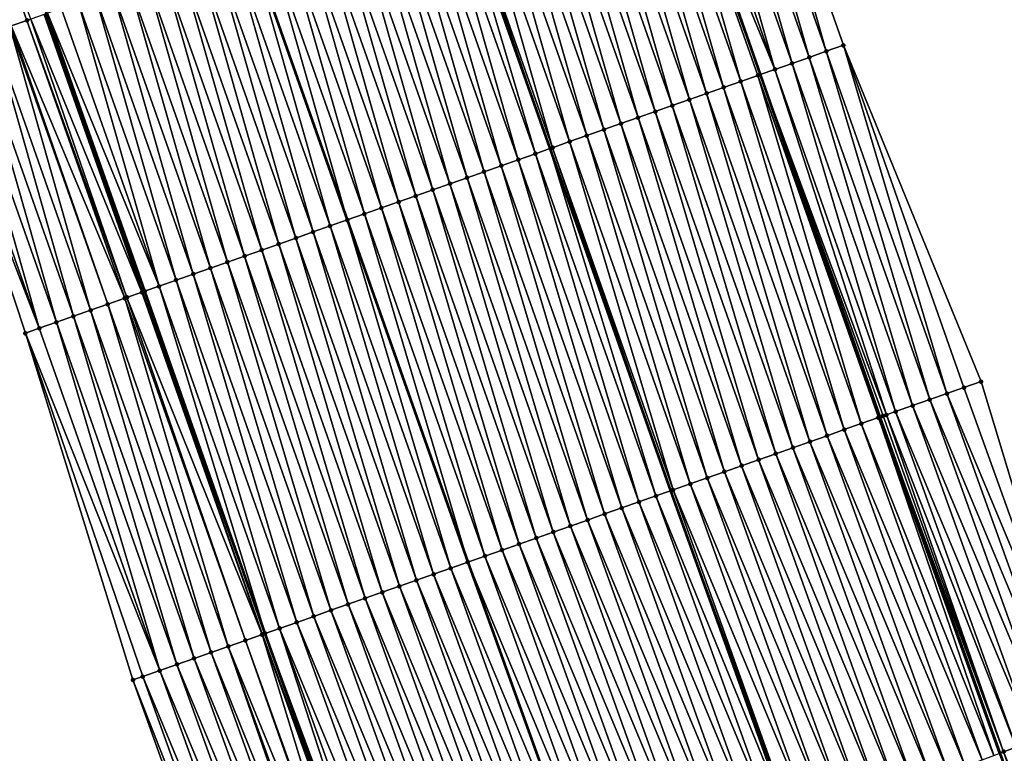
# Model space of a CAD drawing. Header units: feet. Extents: x 2010743 to 2022806, y 818705 to 837694.
# Tile 232 of 256: x 2011803 to 2011858, y 826364 to 826405. Entities that reach past the tile are written whole.
import ezdxf

# ---------------------------------------------------------------- set-up
doc = ezdxf.new("R2010")
doc.units = ezdxf.units.FT
doc.header["$MEASUREMENT"] = 0
for name, color, linetype, lineweight in [('EP_Travel Lane', 172, 'Continuous', 53), ('Road Shots', 141, 'Continuous', 100), ('STRIPING', 60, 'Continuous', 53)]:
    doc.layers.add(name, color=color, linetype=linetype, lineweight=lineweight)
doc.layers.add('I-77-MM17-21_NB-Surface-Border', color=7, linetype='Continuous')
doc.layers.add('I-77-MM17-21_NB-Surface-TIN', color=7, linetype='Continuous')

msp = doc.modelspace()

# ---------------------------------------------------------------- linework, layer by layer
at = {"layer": 'EP_Travel Lane'}
for points in [[(2011800.877, 826529.994, 312.9), (2011806.996, 826511.235, 313.133), (2011813.281, 826492.25, 313.391), (2011819.566, 826473.265, 313.646), (2011825.852, 826454.28, 313.889), (2011832.194, 826435.739, 314.116), (2011838.799, 826416.863, 314.396), (2011844.162, 826401.538, 314.592), (2011850.767, 826382.663, 314.88), (2011857.387, 826364.142, 315.112), (2011864.282, 826345.369, 315.372), (2011871.176, 826326.597, 315.65), (2011878.071, 826307.826, 315.958), (2011885.005, 826289.307, 316.143), (2011892.181, 826270.641, 316.401), (2011899.357, 826251.974, 316.637), (2011906.533, 826233.307, 316.883), (2011913.679, 826214.958, 317.135), (2011921.055, 826196.37, 317.396), (2011928.432, 826177.781, 317.636), (2011935.809, 826159.193, 317.888), (2011943.189, 826141.068, 318.107), (2011950.923, 826122.625, 318.318), (2011958.657, 826104.183, 318.559)], [(2011766.41, 826519.02, 314.294), (2011772.674, 826499.854, 314.526), (2011778.978, 826480.875, 314.778), (2011785.282, 826461.897, 315.061), (2011791.586, 826442.918, 315.32), (2011798.18, 826423.773, 315.574), (2011804.826, 826404.911, 315.802), (2011810.221, 826389.598, 315.995), (2011816.866, 826370.736, 316.245), (2011823.701, 826351.722, 316.524), (2011830.629, 826332.962, 316.798), (2011837.556, 826314.202, 317.079), (2011844.484, 826295.442, 317.341), (2011851.542, 826276.58, 317.592), (2011858.658, 826257.89, 317.847), (2011865.774, 826239.201, 318.109), (2011872.89, 826220.511, 318.365), (2011880.19, 826201.687, 318.609), (2011887.567, 826183.099, 318.85), (2011894.944, 826164.51, 319.088), (2011902.32, 826145.922, 319.332), (2011909.953, 826127.149, 319.59), (2011917.687, 826108.707, 319.818)]]:
    msp.add_polyline3d(points, dxfattribs=at)
at = {"layer": 'I-77-MM17-21_NB-Surface-Border', "color": 3, "linetype": 'Continuous', "lineweight": -3}
for points in [[(2011804.385, 826531.111, 312.78), (2011810.502, 826512.398, 313.002), (2011817.755, 826493.734, 313.232), (2011824.06, 826474.755, 313.477), (2011830.364, 826455.776, 313.746), (2011836.716, 826437.33, 313.952), (2011843.362, 826418.468, 314.19), (2011848.758, 826403.155, 314.425), (2011856.347, 826384.625, 314.633), (2011862.033, 826365.854, 314.911), (2011868.961, 826347.094, 315.131), (2011874.012, 826327.642, 315.499), (2011882.816, 826309.574, 315.655), (2011889.729, 826291.103, 315.846), (2011896.849, 826272.414, 316.034), (2011904.902, 826254.081, 316.263), (2011912.956, 826235.749, 316.529), (2011920.04, 826217.478, 316.814), (2011927.417, 826198.89, 317.094), (2011934.794, 826180.303, 317.371), (2011941.241, 826161.346, 317.631), (2011947.65, 826142.936, 317.876), (2011954.461, 826124.107, 318.137), (2011963.118, 826106.05, 318.326)], [(2011910.329, 826105.626, 320.214), (2011902.267, 826123.932, 320), (2011893.934, 826142.599, 319.73), (2011886.518, 826161.172, 319.495), (2011879.142, 826179.76, 319.24), (2011871.892, 826198.399, 318.995), (2011864.448, 826217.3, 318.754), (2011857.233, 826235.952, 318.489), (2011850.163, 826254.659, 318.228), (2011843.616, 826273.565, 317.947), (2011837.501, 826292.868, 317.651), (2011831.479, 826311.962, 317.349), (2011823.681, 826330.401, 317.137), (2011816.427, 826349.041, 316.901), (2011809.584, 826368.175, 316.634), (2011803.656, 826387.289, 316.352), (2011798.562, 826402.709, 316.16), (2011792.3, 826421.706, 315.887), (2011785.964, 826441.054, 315.599), (2011779.749, 826460.062, 315.316), (2011773.768, 826479.148, 315.026), (2011768.52, 826498.476, 314.71), (2011762.13, 826517.657, 314.47)]]:
    msp.add_polyline3d(points, dxfattribs=at)
at = {"layer": 'I-77-MM17-21_NB-Surface-TIN', "color": 128, "linetype": 'Continuous', "lineweight": -3}
for points in [[(2011802.869, 826404.223, 315.916), (2011803.742, 826404.53, 315.878), (2011797.096, 826423.392, 315.632)], [(2011803.742, 826404.53, 315.878), (2011803.952, 826404.604, 315.88), (2011797.096, 826423.392, 315.632)], [(2011842.419, 826418.136, 314.239), (2011847.814, 826402.824, 314.466), (2011843.362, 826418.468, 314.19)], [(2011843.362, 826418.468, 314.19), (2011847.814, 826402.824, 314.466), (2011848.758, 826403.155, 314.425)], [(2011841.475, 826417.805, 314.294), (2011846.871, 826402.492, 314.506), (2011842.419, 826418.136, 314.239)], [(2011842.419, 826418.136, 314.239), (2011846.871, 826402.492, 314.506), (2011847.814, 826402.824, 314.466)], [(2011839.589, 826417.141, 314.367), (2011844.984, 826401.828, 314.577), (2011840.532, 826417.473, 314.336)], [(2011840.532, 826417.473, 314.336), (2011845.928, 826402.16, 314.542), (2011841.475, 826417.805, 314.294)], [(2011840.532, 826417.473, 314.336), (2011844.984, 826401.828, 314.577), (2011845.928, 826402.16, 314.542)], [(2011841.475, 826417.805, 314.294), (2011845.928, 826402.16, 314.542), (2011846.871, 826402.492, 314.506)], [(2011837.702, 826416.477, 314.455), (2011843.098, 826401.164, 314.644), (2011838.645, 826416.809, 314.401)], [(2011838.645, 826416.809, 314.401), (2011844.162, 826401.538, 314.592), (2011838.799, 826416.863, 314.396)], [(2011838.645, 826416.809, 314.401), (2011844.041, 826401.496, 314.594), (2011844.162, 826401.538, 314.592)], [(2011838.645, 826416.809, 314.401), (2011843.098, 826401.164, 314.644), (2011844.041, 826401.496, 314.594)], [(2011839.589, 826417.141, 314.367), (2011838.799, 826416.863, 314.396), (2011844.984, 826401.828, 314.577)], [(2011844.984, 826401.828, 314.577), (2011838.799, 826416.863, 314.396), (2011844.162, 826401.538, 314.592)], [(2011836.759, 826416.145, 314.492), (2011842.154, 826400.832, 314.686), (2011837.702, 826416.477, 314.455)], [(2011837.702, 826416.477, 314.455), (2011842.154, 826400.832, 314.686), (2011843.098, 826401.164, 314.644)], [(2011834.872, 826415.482, 314.566), (2011840.268, 826400.168, 314.766), (2011835.815, 826415.814, 314.528)], [(2011835.815, 826415.814, 314.528), (2011841.211, 826400.5, 314.727), (2011836.759, 826416.145, 314.492)], [(2011835.815, 826415.814, 314.528), (2011840.268, 826400.168, 314.766), (2011841.211, 826400.5, 314.727)], [(2011836.759, 826416.145, 314.492), (2011841.211, 826400.5, 314.727), (2011842.154, 826400.832, 314.686)], [(2011832.985, 826414.818, 314.644), (2011838.381, 826399.505, 314.838), (2011833.929, 826415.15, 314.606)], [(2011833.929, 826415.15, 314.606), (2011839.324, 826399.837, 314.803), (2011834.872, 826415.482, 314.566)], [(2011833.929, 826415.15, 314.606), (2011838.381, 826399.505, 314.838), (2011839.324, 826399.837, 314.803)], [(2011834.872, 826415.482, 314.566), (2011839.324, 826399.837, 314.803), (2011840.268, 826400.168, 314.766)], [(2011832.042, 826414.486, 314.682), (2011837.438, 826399.173, 314.874), (2011832.985, 826414.818, 314.644)], [(2011832.985, 826414.818, 314.644), (2011837.438, 826399.173, 314.874), (2011838.381, 826399.505, 314.838)], [(2011830.155, 826413.822, 314.763), (2011835.551, 826398.509, 314.952), (2011831.099, 826414.154, 314.722)], [(2011831.099, 826414.154, 314.722), (2011836.494, 826398.841, 314.915), (2011832.042, 826414.486, 314.682)], [(2011831.099, 826414.154, 314.722), (2011835.551, 826398.509, 314.952), (2011836.494, 826398.841, 314.915)], [(2011832.042, 826414.486, 314.682), (2011836.494, 826398.841, 314.915), (2011837.438, 826399.173, 314.874)], [(2011829.212, 826413.49, 314.802), (2011834.608, 826398.177, 314.993), (2011830.155, 826413.822, 314.763)], [(2011830.155, 826413.822, 314.763), (2011834.608, 826398.177, 314.993), (2011835.551, 826398.509, 314.952)], [(2011827.325, 826412.826, 314.862), (2011832.721, 826397.513, 315.066), (2011828.269, 826413.159, 314.848)], [(2011828.269, 826413.159, 314.848), (2011833.664, 826397.845, 315.048), (2011829.212, 826413.49, 314.802)], [(2011828.269, 826413.159, 314.848), (2011832.721, 826397.513, 315.066), (2011833.664, 826397.845, 315.048)], [(2011829.212, 826413.49, 314.802), (2011833.664, 826397.845, 315.048), (2011834.608, 826398.177, 314.993)], [(2011825.439, 826412.163, 314.946), (2011830.834, 826396.85, 315.141), (2011826.382, 826412.495, 314.905)], [(2011826.382, 826412.495, 314.905), (2011831.778, 826397.181, 315.106), (2011827.175, 826412.774, 314.869)], [(2011826.382, 826412.495, 314.905), (2011830.834, 826396.85, 315.141), (2011831.778, 826397.181, 315.106)], [(2011827.325, 826412.826, 314.862), (2011827.175, 826412.774, 314.869), (2011832.571, 826397.46, 315.073)], [(2011831.778, 826397.181, 315.106), (2011832.571, 826397.46, 315.073), (2011827.175, 826412.774, 314.869)], [(2011827.325, 826412.826, 314.862), (2011832.571, 826397.46, 315.073), (2011832.721, 826397.513, 315.066)], [(2011824.495, 826411.831, 314.981), (2011829.891, 826396.518, 315.178), (2011825.439, 826412.163, 314.946)], [(2011825.439, 826412.163, 314.946), (2011829.891, 826396.518, 315.178), (2011830.834, 826396.85, 315.141)], [(2011822.609, 826411.167, 315.057), (2011828.005, 826395.854, 315.253), (2011823.552, 826411.499, 315.019)], [(2011823.552, 826411.499, 315.019), (2011828.948, 826396.186, 315.214), (2011824.495, 826411.831, 314.981)], [(2011823.552, 826411.499, 315.019), (2011828.005, 826395.854, 315.253), (2011828.948, 826396.186, 315.214)], [(2011824.495, 826411.831, 314.981), (2011828.948, 826396.186, 315.214), (2011829.891, 826396.518, 315.178)], [(2011820.722, 826410.503, 315.134), (2011826.118, 826395.19, 315.328), (2011821.665, 826410.835, 315.098)], [(2011821.665, 826410.835, 315.098), (2011827.061, 826395.522, 315.293), (2011822.609, 826411.167, 315.057)], [(2011821.665, 826410.835, 315.098), (2011826.118, 826395.19, 315.328), (2011827.061, 826395.522, 315.293)], [(2011822.609, 826411.167, 315.057), (2011827.061, 826395.522, 315.293), (2011828.005, 826395.854, 315.253)], [(2011819.779, 826410.172, 315.175), (2011825.175, 826394.858, 315.369), (2011820.722, 826410.503, 315.134)], [(2011820.722, 826410.503, 315.134), (2011825.175, 826394.858, 315.369), (2011826.118, 826395.19, 315.328)], [(2011817.892, 826409.508, 315.262), (2011823.288, 826394.195, 315.453), (2011818.835, 826409.84, 315.218)], [(2011818.835, 826409.84, 315.218), (2011824.231, 826394.526, 315.409), (2011819.779, 826410.172, 315.175)], [(2011818.835, 826409.84, 315.218), (2011823.288, 826394.195, 315.453), (2011824.231, 826394.526, 315.409)], [(2011819.779, 826410.172, 315.175), (2011824.231, 826394.526, 315.409), (2011825.175, 826394.858, 315.369)], [(2011816.949, 826409.176, 315.311), (2011816.006, 826408.844, 315.342), (2011821.401, 826393.531, 315.54)], [(2011816.949, 826409.176, 315.311), (2011822.344, 826393.863, 315.508), (2011817.892, 826409.508, 315.262)], [(2011816.949, 826409.176, 315.311), (2011821.401, 826393.531, 315.54), (2011822.344, 826393.863, 315.508)], [(2011817.892, 826409.508, 315.262), (2011822.344, 826393.863, 315.508), (2011823.288, 826394.195, 315.453)], [(2011815.062, 826408.512, 315.385), (2011820.458, 826393.199, 315.584), (2011816.006, 826408.844, 315.342)], [(2011820.458, 826393.199, 315.584), (2011821.401, 826393.531, 315.54), (2011816.006, 826408.844, 315.342)], [(2011813.175, 826407.849, 315.463), (2011818.571, 826392.535, 315.661), (2011814.119, 826408.181, 315.424)], [(2011814.119, 826408.181, 315.424), (2011819.515, 826392.867, 315.62), (2011815.062, 826408.512, 315.385)], [(2011814.119, 826408.181, 315.424), (2011818.571, 826392.535, 315.661), (2011819.515, 826392.867, 315.62)], [(2011815.062, 826408.512, 315.385), (2011819.515, 826392.867, 315.62), (2011820.458, 826393.199, 315.584)], [(2011812.232, 826407.517, 315.505), (2011817.628, 826392.204, 315.704), (2011813.175, 826407.849, 315.463)], [(2011813.175, 826407.849, 315.463), (2011817.628, 826392.204, 315.704), (2011818.571, 826392.535, 315.661)], [(2011810.346, 826406.853, 315.582), (2011815.741, 826391.54, 315.782), (2011811.289, 826407.185, 315.543)], [(2011811.289, 826407.185, 315.543), (2011816.684, 826391.872, 315.744), (2011812.232, 826407.517, 315.505)], [(2011811.289, 826407.185, 315.543), (2011815.741, 826391.54, 315.782), (2011816.684, 826391.872, 315.744)], [(2011812.232, 826407.517, 315.505), (2011816.684, 826391.872, 315.744), (2011817.628, 826392.204, 315.704)], [(2011808.459, 826406.189, 315.654), (2011813.855, 826390.876, 315.856), (2011809.402, 826406.521, 315.616)], [(2011809.402, 826406.521, 315.616), (2011814.798, 826391.208, 315.817), (2011810.346, 826406.853, 315.582)], [(2011809.402, 826406.521, 315.616), (2011813.855, 826390.876, 315.856), (2011814.798, 826391.208, 315.817)], [(2011810.346, 826406.853, 315.582), (2011814.798, 826391.208, 315.817), (2011815.741, 826391.54, 315.782)], [(2011807.516, 826405.857, 315.697), (2011812.911, 826390.544, 315.898), (2011808.459, 826406.189, 315.654)], [(2011808.459, 826406.189, 315.654), (2011812.911, 826390.544, 315.898), (2011813.855, 826390.876, 315.856)], [(2011805.629, 826405.194, 315.777), (2011811.025, 826389.88, 315.974), (2011806.572, 826405.526, 315.739)], [(2011806.572, 826405.526, 315.739), (2011811.968, 826390.212, 315.943), (2011807.516, 826405.857, 315.697)], [(2011806.572, 826405.526, 315.739), (2011811.025, 826389.88, 315.974), (2011811.968, 826390.212, 315.943)], [(2011807.516, 826405.857, 315.697), (2011811.968, 826390.212, 315.943), (2011812.911, 826390.544, 315.898)], [(2011803.952, 826404.604, 315.88), (2011810.081, 826389.549, 316.005), (2011804.686, 826404.862, 315.812)], [(2011804.686, 826404.862, 315.812), (2011810.081, 826389.549, 316.005), (2011804.721, 826404.874, 315.809)], [(2011804.721, 826404.874, 315.809), (2011810.115, 826389.56, 316.002), (2011804.826, 826404.911, 315.802)], [(2011804.721, 826404.874, 315.809), (2011810.081, 826389.549, 316.005), (2011810.115, 826389.56, 316.002)], [(2011804.872, 826404.927, 315.799), (2011804.826, 826404.911, 315.802), (2011810.23, 826389.601, 315.994)], [(2011810.23, 826389.601, 315.994), (2011804.826, 826404.911, 315.802), (2011810.221, 826389.598, 315.995)], [(2011810.115, 826389.56, 316.002), (2011810.221, 826389.598, 315.995), (2011804.826, 826404.911, 315.802)], [(2011804.872, 826404.927, 315.799), (2011811.025, 826389.88, 315.974), (2011805.629, 826405.194, 315.777)], [(2011804.872, 826404.927, 315.799), (2011810.23, 826389.601, 315.994), (2011811.025, 826389.88, 315.974)], [(2011802.869, 826404.223, 315.916), (2011809.138, 826389.217, 316.081), (2011803.742, 826404.53, 315.878)], [(2011803.742, 826404.53, 315.878), (2011809.253, 826389.257, 316.082), (2011803.952, 826404.604, 315.88)], [(2011803.742, 826404.53, 315.878), (2011809.138, 826389.217, 316.081), (2011809.253, 826389.257, 316.082)], [(2011803.952, 826404.604, 315.88), (2011809.253, 826389.257, 316.082), (2011810.081, 826389.549, 316.005)], [(2011800.912, 826403.535, 316.039), (2011806.308, 826388.222, 316.224), (2011801.855, 826403.867, 315.993)], [(2011801.855, 826403.867, 315.993), (2011807.251, 826388.554, 316.183), (2011802.799, 826404.198, 315.922)], [(2011801.855, 826403.867, 315.993), (2011806.308, 826388.222, 316.224), (2011807.251, 826388.554, 316.183)], [(2011802.799, 826404.198, 315.922), (2011808.2, 826388.887, 316.114), (2011802.869, 826404.223, 315.916)], [(2011802.799, 826404.198, 315.922), (2011808.194, 826388.885, 316.114), (2011808.2, 826388.887, 316.114)], [(2011802.799, 826404.198, 315.922), (2011807.251, 826388.554, 316.183), (2011808.194, 826388.885, 316.114)], [(2011802.869, 826404.223, 315.916), (2011808.2, 826388.887, 316.114), (2011809.138, 826389.217, 316.081)], [(2011799.969, 826403.203, 316.09), (2011799.025, 826402.872, 316.136), (2011804.421, 826387.558, 316.319)], [(2011799.969, 826403.203, 316.09), (2011805.364, 826387.89, 316.274), (2011800.912, 826403.535, 316.039)], [(2011799.969, 826403.203, 316.09), (2011804.421, 826387.558, 316.319), (2011805.364, 826387.89, 316.274)], [(2011800.912, 826403.535, 316.039), (2011805.364, 826387.89, 316.274), (2011806.308, 826388.222, 316.224)], [(2011799.025, 826402.872, 316.136), (2011798.562, 826402.709, 316.16), (2011804.421, 826387.558, 316.319)], [(2011798.562, 826402.709, 316.16), (2011803.656, 826387.289, 316.352), (2011804.421, 826387.558, 316.319)], [(2011853.517, 826383.63, 314.749), (2011847.814, 826402.824, 314.466), (2011846.871, 826402.492, 314.506)], [(2011854.46, 826383.962, 314.705), (2011848.758, 826403.155, 314.425), (2011847.814, 826402.824, 314.466)], [(2011853.517, 826383.63, 314.749), (2011854.46, 826383.962, 314.705), (2011847.814, 826402.824, 314.466)], [(2011854.46, 826383.962, 314.705), (2011855.404, 826384.293, 314.666), (2011848.758, 826403.155, 314.425)], [(2011855.404, 826384.293, 314.666), (2011856.347, 826384.625, 314.633), (2011848.758, 826403.155, 314.425)], [(2011851.63, 826382.966, 314.83), (2011845.928, 826402.16, 314.542), (2011844.984, 826401.828, 314.577)], [(2011852.574, 826383.298, 314.8), (2011846.871, 826402.492, 314.506), (2011845.928, 826402.16, 314.542)], [(2011851.63, 826382.966, 314.83), (2011852.574, 826383.298, 314.8), (2011845.928, 826402.16, 314.542)], [(2011852.574, 826383.298, 314.8), (2011853.517, 826383.63, 314.749), (2011846.871, 826402.492, 314.506)], [(2011851.124, 826382.788, 314.855), (2011844.984, 826401.828, 314.577), (2011844.162, 826401.538, 314.592)], [(2011851.124, 826382.788, 314.855), (2011851.63, 826382.966, 314.83), (2011844.984, 826401.828, 314.577)], [(2011848.8, 826381.971, 314.982), (2011843.098, 826401.164, 314.644), (2011842.154, 826400.832, 314.686)], [(2011849.743, 826382.303, 314.942), (2011844.041, 826401.496, 314.594), (2011843.098, 826401.164, 314.644)], [(2011848.8, 826381.971, 314.982), (2011849.743, 826382.303, 314.942), (2011843.098, 826401.164, 314.644)], [(2011844.041, 826401.496, 314.594), (2011850.767, 826382.663, 314.88), (2011844.162, 826401.538, 314.592)], [(2011850.687, 826382.634, 314.885), (2011850.767, 826382.663, 314.88), (2011844.041, 826401.496, 314.594)], [(2011849.743, 826382.303, 314.942), (2011850.687, 826382.634, 314.885), (2011844.041, 826401.496, 314.594)], [(2011850.948, 826382.726, 314.867), (2011851.124, 826382.788, 314.855), (2011844.162, 826401.538, 314.592)], [(2011850.948, 826382.726, 314.867), (2011844.162, 826401.538, 314.592), (2011850.767, 826382.663, 314.88)], [(2011846.913, 826381.307, 315.063), (2011841.211, 826400.5, 314.727), (2011840.268, 826400.168, 314.766)], [(2011847.857, 826381.639, 315.023), (2011842.154, 826400.832, 314.686), (2011841.211, 826400.5, 314.727)], [(2011846.913, 826381.307, 315.063), (2011847.857, 826381.639, 315.023), (2011841.211, 826400.5, 314.727)], [(2011847.857, 826381.639, 315.023), (2011848.8, 826381.971, 314.982), (2011842.154, 826400.832, 314.686)], [(2011845.97, 826380.975, 315.096), (2011840.268, 826400.168, 314.766), (2011839.324, 826399.837, 314.803)], [(2011845.97, 826380.975, 315.096), (2011846.913, 826381.307, 315.063), (2011840.268, 826400.168, 314.766)], [(2011844.084, 826380.311, 315.161), (2011838.381, 826399.505, 314.838), (2011837.438, 826399.173, 314.874)], [(2011845.027, 826380.643, 315.126), (2011839.324, 826399.837, 314.803), (2011838.381, 826399.505, 314.838)], [(2011844.084, 826380.311, 315.161), (2011845.027, 826380.643, 315.126), (2011838.381, 826399.505, 314.838)], [(2011845.027, 826380.643, 315.126), (2011845.97, 826380.975, 315.096), (2011839.324, 826399.837, 314.803)], [(2011843.14, 826379.979, 315.199), (2011837.438, 826399.173, 314.874), (2011836.494, 826398.841, 314.915)], [(2011843.14, 826379.979, 315.199), (2011844.084, 826380.311, 315.161), (2011837.438, 826399.173, 314.874)], [(2011841.254, 826379.316, 315.28), (2011835.551, 826398.509, 314.952), (2011834.608, 826398.177, 314.993)], [(2011842.197, 826379.648, 315.242), (2011836.494, 826398.841, 314.915), (2011835.551, 826398.509, 314.952)], [(2011841.254, 826379.316, 315.28), (2011842.197, 826379.648, 315.242), (2011835.551, 826398.509, 314.952)], [(2011842.197, 826379.648, 315.242), (2011843.14, 826379.979, 315.199), (2011836.494, 826398.841, 314.915)], [(2011839.367, 826378.651, 315.309), (2011833.664, 826397.845, 315.048), (2011832.721, 826397.513, 315.066)], [(2011840.31, 826378.984, 315.311), (2011834.608, 826398.177, 314.993), (2011833.664, 826397.845, 315.048)], [(2011839.367, 826378.651, 315.309), (2011840.31, 826378.984, 315.311), (2011833.664, 826397.845, 315.048)], [(2011840.31, 826378.984, 315.311), (2011841.254, 826379.316, 315.28), (2011834.608, 826398.177, 314.993)], [(2011838.424, 826378.32, 315.361), (2011832.571, 826397.46, 315.073), (2011831.778, 826397.181, 315.106)], [(2011832.721, 826397.513, 315.066), (2011832.571, 826397.46, 315.073), (2011839.217, 826378.599, 315.317)], [(2011838.424, 826378.32, 315.361), (2011839.217, 826378.599, 315.317), (2011832.571, 826397.46, 315.073)], [(2011839.367, 826378.651, 315.309), (2011832.721, 826397.513, 315.066), (2011839.217, 826378.599, 315.317)], [(2011836.537, 826377.656, 315.432), (2011830.834, 826396.85, 315.141), (2011829.891, 826396.518, 315.178)], [(2011837.48, 826377.988, 315.398), (2011831.778, 826397.181, 315.106), (2011830.834, 826396.85, 315.141)], [(2011836.537, 826377.656, 315.432), (2011837.48, 826377.988, 315.398), (2011830.834, 826396.85, 315.141)], [(2011837.48, 826377.988, 315.398), (2011838.424, 826378.32, 315.361), (2011831.778, 826397.181, 315.106)], [(2011834.65, 826376.992, 315.506), (2011828.948, 826396.186, 315.214), (2011828.005, 826395.854, 315.253)], [(2011835.594, 826377.324, 315.467), (2011829.891, 826396.518, 315.178), (2011828.948, 826396.186, 315.214)], [(2011834.65, 826376.992, 315.506), (2011835.594, 826377.324, 315.467), (2011828.948, 826396.186, 315.214)], [(2011835.594, 826377.324, 315.467), (2011836.537, 826377.656, 315.432), (2011829.891, 826396.518, 315.178)], [(2011833.707, 826376.66, 315.552), (2011828.005, 826395.854, 315.253), (2011827.061, 826395.522, 315.293)], [(2011833.707, 826376.66, 315.552), (2011834.65, 826376.992, 315.506), (2011828.005, 826395.854, 315.253)], [(2011831.821, 826375.997, 315.623), (2011826.118, 826395.19, 315.328), (2011825.175, 826394.858, 315.369)], [(2011832.764, 826376.328, 315.586), (2011827.061, 826395.522, 315.293), (2011826.118, 826395.19, 315.328)], [(2011831.821, 826375.997, 315.623), (2011832.764, 826376.328, 315.586), (2011826.118, 826395.19, 315.328)], [(2011832.764, 826376.328, 315.586), (2011833.707, 826376.66, 315.552), (2011827.061, 826395.522, 315.293)], [(2011829.934, 826375.333, 315.708), (2011824.231, 826394.526, 315.409), (2011823.288, 826394.195, 315.453)], [(2011830.877, 826375.665, 315.666), (2011825.175, 826394.858, 315.369), (2011824.231, 826394.526, 315.409)], [(2011829.934, 826375.333, 315.708), (2011830.877, 826375.665, 315.666), (2011824.231, 826394.526, 315.409)], [(2011830.877, 826375.665, 315.666), (2011831.821, 826375.997, 315.623), (2011825.175, 826394.858, 315.369)], [(2011828.99, 826375.001, 315.761), (2011823.288, 826394.195, 315.453), (2011822.344, 826393.863, 315.508)], [(2011828.99, 826375.001, 315.761), (2011829.934, 826375.333, 315.708), (2011823.288, 826394.195, 315.453)], [(2011827.104, 826374.337, 315.836), (2011821.401, 826393.531, 315.54), (2011820.458, 826393.199, 315.584)], [(2011822.344, 826393.863, 315.508), (2011821.401, 826393.531, 315.54), (2011828.047, 826374.669, 315.796)], [(2011827.104, 826374.337, 315.836), (2011828.047, 826374.669, 315.796), (2011821.401, 826393.531, 315.54)], [(2011828.99, 826375.001, 315.761), (2011822.344, 826393.863, 315.508), (2011828.047, 826374.669, 315.796)], [(2011826.16, 826374.005, 315.875), (2011820.458, 826393.199, 315.584), (2011819.515, 826392.867, 315.62)], [(2011826.16, 826374.005, 315.875), (2011827.104, 826374.337, 315.836), (2011820.458, 826393.199, 315.584)], [(2011824.274, 826373.342, 315.959), (2011818.571, 826392.535, 315.661), (2011817.628, 826392.204, 315.704)], [(2011825.217, 826373.674, 315.914), (2011819.515, 826392.867, 315.62), (2011818.571, 826392.535, 315.661)], [(2011824.274, 826373.342, 315.959), (2011825.217, 826373.674, 315.914), (2011818.571, 826392.535, 315.661)], [(2011825.217, 826373.674, 315.914), (2011826.16, 826374.005, 315.875), (2011819.515, 826392.867, 315.62)], [(2011822.387, 826372.678, 316.037), (2011816.684, 826391.872, 315.744), (2011815.741, 826391.54, 315.782)], [(2011823.33, 826373.01, 315.998), (2011817.628, 826392.204, 315.704), (2011816.684, 826391.872, 315.744)], [(2011822.387, 826372.678, 316.037), (2011823.33, 826373.01, 315.998), (2011816.684, 826391.872, 315.744)], [(2011823.33, 826373.01, 315.998), (2011824.274, 826373.342, 315.959), (2011817.628, 826392.204, 315.704)], [(2011821.444, 826372.346, 316.073), (2011815.741, 826391.54, 315.782), (2011814.798, 826391.208, 315.817)], [(2011821.444, 826372.346, 316.073), (2011822.387, 826372.678, 316.037), (2011815.741, 826391.54, 315.782)], [(2011819.557, 826371.682, 316.156), (2011813.855, 826390.876, 315.856), (2011812.911, 826390.544, 315.898)], [(2011820.501, 826372.014, 316.112), (2011814.798, 826391.208, 315.817), (2011813.855, 826390.876, 315.856)], [(2011819.557, 826371.682, 316.156), (2011820.501, 826372.014, 316.112), (2011813.855, 826390.876, 315.856)], [(2011820.501, 826372.014, 316.112), (2011821.444, 826372.346, 316.073), (2011814.798, 826391.208, 315.817)], [(2011817.671, 826371.019, 316.226), (2011811.968, 826390.212, 315.943), (2011811.025, 826389.88, 315.974)], [(2011818.614, 826371.351, 316.193), (2011812.911, 826390.544, 315.898), (2011811.968, 826390.212, 315.943)], [(2011817.671, 826371.019, 316.226), (2011818.614, 826371.351, 316.193), (2011811.968, 826390.212, 315.943)], [(2011818.614, 826371.351, 316.193), (2011819.557, 826371.682, 316.156), (2011812.911, 826390.544, 315.898)], [(2011816.876, 826370.739, 316.244), (2011811.025, 826389.88, 315.974), (2011810.23, 826389.601, 315.994)], [(2011816.876, 826370.739, 316.244), (2011817.671, 826371.019, 316.226), (2011811.025, 826389.88, 315.974)], [(2011814.84, 826370.023, 316.371), (2011809.138, 826389.217, 316.081), (2011808.2, 826388.887, 316.114)], [(2011815.784, 826370.355, 316.327), (2011809.253, 826389.257, 316.082), (2011809.138, 826389.217, 316.081)], [(2011814.84, 826370.023, 316.371), (2011815.784, 826370.355, 316.327), (2011809.138, 826389.217, 316.081)], [(2011816.709, 826370.68, 316.255), (2011810.081, 826389.549, 316.005), (2011809.253, 826389.257, 316.082)], [(2011815.784, 826370.355, 316.327), (2011816.709, 826370.68, 316.255), (2011809.253, 826389.257, 316.082)], [(2011816.727, 826370.687, 316.253), (2011810.115, 826389.56, 316.002), (2011810.081, 826389.549, 316.005)], [(2011816.709, 826370.68, 316.255), (2011816.727, 826370.687, 316.253), (2011810.081, 826389.549, 316.005)], [(2011810.115, 826389.56, 316.002), (2011816.866, 826370.736, 316.245), (2011810.221, 826389.598, 315.995)], [(2011816.727, 826370.687, 316.253), (2011816.866, 826370.736, 316.245), (2011810.115, 826389.56, 316.002)], [(2011810.23, 826389.601, 315.994), (2011810.221, 826389.598, 315.995), (2011816.866, 826370.736, 316.245)], [(2011816.876, 826370.739, 316.244), (2011810.23, 826389.601, 315.994), (2011816.866, 826370.736, 316.245)], [(2011812.954, 826369.36, 316.469), (2011807.251, 826388.554, 316.183), (2011806.308, 826388.222, 316.224)], [(2011813.897, 826369.692, 316.427), (2011808.194, 826388.885, 316.114), (2011807.251, 826388.554, 316.183)], [(2011812.954, 826369.36, 316.469), (2011813.897, 826369.692, 316.427), (2011807.251, 826388.554, 316.183)], [(2011814.84, 826370.023, 316.371), (2011808.2, 826388.887, 316.114), (2011808.194, 826388.885, 316.114)], [(2011813.897, 826369.692, 316.427), (2011814.84, 826370.023, 316.371), (2011808.194, 826388.885, 316.114)], [(2011812.01, 826369.028, 316.519), (2011806.308, 826388.222, 316.224), (2011805.364, 826387.89, 316.274)], [(2011812.01, 826369.028, 316.519), (2011812.954, 826369.36, 316.469), (2011806.308, 826388.222, 316.224)], [(2011811.067, 826368.696, 316.566), (2011804.421, 826387.558, 316.319), (2011803.656, 826387.289, 316.352)], [(2011811.067, 826368.696, 316.566), (2011805.364, 826387.89, 316.274), (2011804.421, 826387.558, 316.319)], [(2011811.067, 826368.696, 316.566), (2011812.01, 826369.028, 316.519), (2011805.364, 826387.89, 316.274)], [(2011809.584, 826368.175, 316.634), (2011810.124, 826368.365, 316.609), (2011803.656, 826387.289, 316.352)], [(2011810.124, 826368.365, 316.609), (2011811.067, 826368.696, 316.566), (2011803.656, 826387.289, 316.352)], [(2011854.46, 826383.962, 314.705), (2011862.033, 826365.854, 314.911), (2011855.404, 826384.293, 314.666)], [(2011855.404, 826384.293, 314.666), (2011862.033, 826365.854, 314.911), (2011856.347, 826384.625, 314.633)], [(2011861.095, 826365.508, 314.947), (2011854.46, 826383.962, 314.705), (2011853.517, 826383.63, 314.749)], [(2011861.095, 826365.508, 314.947), (2011862.033, 826365.854, 314.911), (2011854.46, 826383.962, 314.705)], [(2011859.218, 826364.817, 315.039), (2011852.574, 826383.298, 314.8), (2011851.63, 826382.966, 314.83)], [(2011860.156, 826365.163, 314.993), (2011853.517, 826383.63, 314.749), (2011852.574, 826383.298, 314.8)], [(2011859.218, 826364.817, 315.039), (2011860.156, 826365.163, 314.993), (2011852.574, 826383.298, 314.8)], [(2011860.156, 826365.163, 314.993), (2011861.095, 826365.508, 314.947), (2011853.517, 826383.63, 314.749)], [(2011857.047, 826364.016, 315.136), (2011850.687, 826382.634, 314.885), (2011849.743, 826382.303, 314.942)], [(2011850.687, 826382.634, 314.885), (2011857.387, 826364.142, 315.112), (2011850.767, 826382.663, 314.88)], [(2011857.341, 826364.125, 315.115), (2011857.387, 826364.142, 315.112), (2011850.687, 826382.634, 314.885)], [(2011857.047, 826364.016, 315.136), (2011857.341, 826364.125, 315.115), (2011850.687, 826382.634, 314.885)], [(2011857.592, 826364.217, 315.098), (2011850.948, 826382.726, 314.867), (2011850.767, 826382.663, 314.88)], [(2011857.592, 826364.217, 315.098), (2011850.767, 826382.663, 314.88), (2011857.387, 826364.142, 315.112)], [(2011857.592, 826364.217, 315.098), (2011851.124, 826382.788, 314.855), (2011850.948, 826382.726, 314.867)], [(2011858.28, 826364.471, 315.069), (2011851.63, 826382.966, 314.83), (2011851.124, 826382.788, 314.855)], [(2011857.592, 826364.217, 315.098), (2011858.28, 826364.471, 315.069), (2011851.124, 826382.788, 314.855)], [(2011858.28, 826364.471, 315.069), (2011859.218, 826364.817, 315.039), (2011851.63, 826382.966, 314.83)], [(2011856.403, 826363.779, 315.176), (2011849.743, 826382.303, 314.942), (2011848.8, 826381.971, 314.982)], [(2011856.403, 826363.779, 315.176), (2011857.047, 826364.016, 315.136), (2011849.743, 826382.303, 314.942)], [(2011854.527, 826363.087, 315.257), (2011847.857, 826381.639, 315.023), (2011846.913, 826381.307, 315.063)], [(2011855.465, 826363.433, 315.217), (2011848.8, 826381.971, 314.982), (2011847.857, 826381.639, 315.023)], [(2011854.527, 826363.087, 315.257), (2011855.465, 826363.433, 315.217), (2011847.857, 826381.639, 315.023)], [(2011855.465, 826363.433, 315.217), (2011856.403, 826363.779, 315.176), (2011848.8, 826381.971, 314.982)], [(2011852.65, 826362.395, 315.329), (2011845.97, 826380.975, 315.096), (2011845.027, 826380.643, 315.126)], [(2011853.588, 826362.741, 315.293), (2011846.913, 826381.307, 315.063), (2011845.97, 826380.975, 315.096)], [(2011852.65, 826362.395, 315.329), (2011853.588, 826362.741, 315.293), (2011845.97, 826380.975, 315.096)], [(2011853.588, 826362.741, 315.293), (2011854.527, 826363.087, 315.257), (2011846.913, 826381.307, 315.063)], [(2011851.712, 826362.049, 315.362), (2011845.027, 826380.643, 315.126), (2011844.084, 826380.311, 315.161)], [(2011851.712, 826362.049, 315.362), (2011852.65, 826362.395, 315.329), (2011845.027, 826380.643, 315.126)], [(2011849.835, 826361.357, 315.432), (2011843.14, 826379.979, 315.199), (2011842.197, 826379.648, 315.242)], [(2011850.774, 826361.703, 315.396), (2011844.084, 826380.311, 315.161), (2011843.14, 826379.979, 315.199)], [(2011849.835, 826361.357, 315.432), (2011850.774, 826361.703, 315.396), (2011843.14, 826379.979, 315.199)], [(2011850.774, 826361.703, 315.396), (2011851.712, 826362.049, 315.362), (2011844.084, 826380.311, 315.161)], [(2011847.959, 826360.666, 315.515), (2011841.254, 826379.316, 315.28), (2011840.31, 826378.984, 315.311)], [(2011848.897, 826361.012, 315.473), (2011842.197, 826379.648, 315.242), (2011841.254, 826379.316, 315.28)], [(2011847.959, 826360.666, 315.515), (2011848.897, 826361.012, 315.473), (2011841.254, 826379.316, 315.28)], [(2011848.897, 826361.012, 315.473), (2011849.835, 826361.357, 315.432), (2011842.197, 826379.648, 315.242)], [(2011847.021, 826360.32, 315.556), (2011840.31, 826378.984, 315.311), (2011839.367, 826378.651, 315.309)], [(2011847.021, 826360.32, 315.556), (2011847.959, 826360.666, 315.515), (2011840.31, 826378.984, 315.311)], [(2011845.144, 826359.628, 315.613), (2011838.424, 826378.32, 315.361), (2011837.48, 826377.988, 315.398)], [(2011838.424, 826378.32, 315.361), (2011845.929, 826359.917, 315.581), (2011839.217, 826378.599, 315.317)], [(2011845.144, 826359.628, 315.613), (2011845.929, 826359.917, 315.581), (2011838.424, 826378.32, 315.361)], [(2011846.082, 826359.974, 315.574), (2011839.367, 826378.651, 315.309), (2011839.217, 826378.599, 315.317)], [(2011846.082, 826359.974, 315.574), (2011839.217, 826378.599, 315.317), (2011845.929, 826359.917, 315.581)], [(2011846.082, 826359.974, 315.574), (2011847.021, 826360.32, 315.556), (2011839.367, 826378.651, 315.309)], [(2011844.206, 826359.282, 315.655), (2011837.48, 826377.988, 315.398), (2011836.537, 826377.656, 315.432)], [(2011844.206, 826359.282, 315.655), (2011845.144, 826359.628, 315.613), (2011837.48, 826377.988, 315.398)], [(2011842.329, 826358.59, 315.729), (2011835.594, 826377.324, 315.467), (2011834.65, 826376.992, 315.506)], [(2011843.268, 826358.936, 315.692), (2011836.537, 826377.656, 315.432), (2011835.594, 826377.324, 315.467)], [(2011842.329, 826358.59, 315.729), (2011843.268, 826358.936, 315.692), (2011835.594, 826377.324, 315.467)], [(2011843.268, 826358.936, 315.692), (2011844.206, 826359.282, 315.655), (2011836.537, 826377.656, 315.432)], [(2011840.453, 826357.898, 315.812), (2011833.707, 826376.66, 315.552), (2011832.764, 826376.328, 315.586)], [(2011841.391, 826358.244, 315.771), (2011834.65, 826376.992, 315.506), (2011833.707, 826376.66, 315.552)], [(2011840.453, 826357.898, 315.812), (2011841.391, 826358.244, 315.771), (2011833.707, 826376.66, 315.552)], [(2011841.391, 826358.244, 315.771), (2011842.329, 826358.59, 315.729), (2011834.65, 826376.992, 315.506)], [(2011839.515, 826357.552, 315.847), (2011832.764, 826376.328, 315.586), (2011831.821, 826375.997, 315.623)], [(2011839.515, 826357.552, 315.847), (2011840.453, 826357.898, 315.812), (2011832.764, 826376.328, 315.586)], [(2011837.638, 826356.86, 315.928), (2011830.877, 826375.665, 315.666), (2011829.934, 826375.333, 315.708)], [(2011838.576, 826357.206, 315.885), (2011831.821, 826375.997, 315.623), (2011830.877, 826375.665, 315.666)], [(2011837.638, 826356.86, 315.928), (2011838.576, 826357.206, 315.885), (2011830.877, 826375.665, 315.666)], [(2011838.576, 826357.206, 315.885), (2011839.515, 826357.552, 315.847), (2011831.821, 826375.997, 315.623)], [(2011835.761, 826356.169, 316.023), (2011828.99, 826375.001, 315.761), (2011828.047, 826374.669, 315.796)], [(2011836.7, 826356.514, 315.971), (2011829.934, 826375.333, 315.708), (2011828.99, 826375.001, 315.761)], [(2011835.761, 826356.169, 316.023), (2011836.7, 826356.514, 315.971), (2011828.99, 826375.001, 315.761)], [(2011836.7, 826356.514, 315.971), (2011837.638, 826356.86, 315.928), (2011829.934, 826375.333, 315.708)], [(2011827.104, 826374.337, 315.836), (2011834.823, 826355.823, 316.056), (2011828.047, 826374.669, 315.796)], [(2011835.761, 826356.169, 316.023), (2011828.047, 826374.669, 315.796), (2011834.823, 826355.823, 316.056)], [(2011832.947, 826355.131, 316.137), (2011826.16, 826374.005, 315.875), (2011825.217, 826373.674, 315.914)], [(2011833.885, 826355.477, 316.099), (2011827.104, 826374.337, 315.836), (2011826.16, 826374.005, 315.875)], [(2011832.947, 826355.131, 316.137), (2011833.885, 826355.477, 316.099), (2011826.16, 826374.005, 315.875)], [(2011833.885, 826355.477, 316.099), (2011834.823, 826355.823, 316.056), (2011827.104, 826374.337, 315.836)], [(2011831.07, 826354.439, 316.224), (2011824.274, 826373.342, 315.959), (2011823.33, 826373.01, 315.998)], [(2011832.008, 826354.785, 316.18), (2011825.217, 826373.674, 315.914), (2011824.274, 826373.342, 315.959)], [(2011831.07, 826354.439, 316.224), (2011832.008, 826354.785, 316.18), (2011824.274, 826373.342, 315.959)], [(2011832.008, 826354.785, 316.18), (2011832.947, 826355.131, 316.137), (2011825.217, 826373.674, 315.914)], [(2011830.132, 826354.093, 316.265), (2011823.33, 826373.01, 315.998), (2011822.387, 826372.678, 316.037)], [(2011830.132, 826354.093, 316.265), (2011831.07, 826354.439, 316.224), (2011823.33, 826373.01, 315.998)], [(2011828.255, 826353.401, 316.338), (2011821.444, 826372.346, 316.073), (2011820.501, 826372.014, 316.112)], [(2011829.194, 826353.747, 316.303), (2011822.387, 826372.678, 316.037), (2011821.444, 826372.346, 316.073)], [(2011828.255, 826353.401, 316.338), (2011829.194, 826353.747, 316.303), (2011821.444, 826372.346, 316.073)], [(2011829.194, 826353.747, 316.303), (2011830.132, 826354.093, 316.265), (2011822.387, 826372.678, 316.037)], [(2011827.317, 826353.055, 316.374), (2011820.501, 826372.014, 316.112), (2011819.557, 826371.682, 316.156)], [(2011827.317, 826353.055, 316.374), (2011828.255, 826353.401, 316.338), (2011820.501, 826372.014, 316.112)], [(2011825.44, 826352.363, 316.458), (2011818.614, 826371.351, 316.193), (2011817.671, 826371.019, 316.226)], [(2011826.379, 826352.709, 316.417), (2011819.557, 826371.682, 316.156), (2011818.614, 826371.351, 316.193)], [(2011825.44, 826352.363, 316.458), (2011826.379, 826352.709, 316.417), (2011818.614, 826371.351, 316.193)], [(2011826.379, 826352.709, 316.417), (2011827.317, 826353.055, 316.374), (2011819.557, 826371.682, 316.156)], [(2011822.626, 826351.326, 316.602), (2011816.709, 826370.68, 316.255), (2011815.784, 826370.355, 316.327)], [(2011823.564, 826351.672, 316.533), (2011816.727, 826370.687, 316.253), (2011816.709, 826370.68, 316.255)], [(2011822.626, 826351.326, 316.602), (2011823.564, 826351.672, 316.533), (2011816.709, 826370.68, 316.255)], [(2011823.676, 826351.713, 316.525), (2011816.866, 826370.736, 316.245), (2011816.727, 826370.687, 316.253)], [(2011823.564, 826351.672, 316.533), (2011823.676, 826351.713, 316.525), (2011816.727, 826370.687, 316.253)], [(2011816.876, 826370.739, 316.244), (2011816.866, 826370.736, 316.245), (2011823.701, 826351.722, 316.524)], [(2011823.676, 826351.713, 316.525), (2011823.701, 826351.722, 316.524), (2011816.866, 826370.736, 316.245)], [(2011823.907, 826351.798, 316.512), (2011817.671, 826371.019, 316.226), (2011816.876, 826370.739, 316.244)], [(2011823.907, 826351.798, 316.512), (2011816.876, 826370.739, 316.244), (2011823.701, 826351.722, 316.524)], [(2011823.907, 826351.798, 316.512), (2011824.502, 826352.017, 316.493), (2011817.671, 826371.019, 316.226)], [(2011824.502, 826352.017, 316.493), (2011825.44, 826352.363, 316.458), (2011817.671, 826371.019, 316.226)], [(2011822.527, 826351.289, 316.605), (2011815.784, 826370.355, 316.327), (2011814.84, 826370.023, 316.371)], [(2011822.527, 826351.289, 316.605), (2011822.626, 826351.326, 316.602), (2011815.784, 826370.355, 316.327)], [(2011820.749, 826350.634, 316.694), (2011813.897, 826369.692, 316.427), (2011812.954, 826369.36, 316.469)], [(2011821.478, 826350.903, 316.648), (2011814.84, 826370.023, 316.371), (2011813.897, 826369.692, 316.427)], [(2011820.749, 826350.634, 316.694), (2011821.478, 826350.903, 316.648), (2011813.897, 826369.692, 316.427)], [(2011821.478, 826350.903, 316.648), (2011821.687, 826350.98, 316.636), (2011814.84, 826370.023, 316.371)], [(2011821.687, 826350.98, 316.636), (2011822.527, 826351.289, 316.605), (2011814.84, 826370.023, 316.371)], [(2011818.872, 826349.943, 316.785), (2011812.01, 826369.028, 316.519), (2011811.067, 826368.696, 316.566)], [(2011819.811, 826350.288, 316.738), (2011812.954, 826369.36, 316.469), (2011812.01, 826369.028, 316.519)], [(2011818.872, 826349.943, 316.785), (2011819.811, 826350.288, 316.738), (2011812.01, 826369.028, 316.519)], [(2011819.811, 826350.288, 316.738), (2011820.749, 826350.634, 316.694), (2011812.954, 826369.36, 316.469)], [(2011817.934, 826349.597, 316.832), (2011811.067, 826368.696, 316.566), (2011810.124, 826368.365, 316.609)], [(2011817.934, 826349.597, 316.832), (2011818.872, 826349.943, 316.785), (2011811.067, 826368.696, 316.566)], [(2011816.996, 826349.251, 316.875), (2011810.124, 826368.365, 316.609), (2011809.584, 826368.175, 316.634)], [(2011816.427, 826349.041, 316.901), (2011816.996, 826349.251, 316.875), (2011809.584, 826368.175, 316.634)], [(2011816.996, 826349.251, 316.875), (2011817.934, 826349.597, 316.832), (2011810.124, 826368.365, 316.609)], [(2011857.341, 826364.125, 315.115), (2011864.282, 826345.369, 315.372), (2011857.387, 826364.142, 315.112)], [(2011857.592, 826364.217, 315.098), (2011857.387, 826364.142, 315.112), (2011864.282, 826345.369, 315.372)], [(2011857.592, 826364.217, 315.098), (2011865.208, 826345.711, 315.324), (2011858.28, 826364.471, 315.069)], [(2011857.592, 826364.217, 315.098), (2011864.282, 826345.369, 315.372), (2011865.208, 826345.711, 315.324)]]:
    msp.add_3dface(points, dxfattribs=at)
at = {"layer": 'Road Shots', "lineweight": 100}
for p in [(2011803.742, 826404.53, 315.878), (2011847.814, 826402.824, 314.466), (2011848.758, 826403.155, 314.425), (2011845.928, 826402.16, 314.542), (2011846.871, 826402.492, 314.506), (2011844.984, 826401.828, 314.577), (2011843.098, 826401.164, 314.644), (2011844.041, 826401.496, 314.594), (2011841.211, 826400.5, 314.727), (2011842.154, 826400.832, 314.686), (2011840.268, 826400.168, 314.766), (2011838.381, 826399.505, 314.838), (2011839.324, 826399.837, 314.803), (2011837.438, 826399.173, 314.874), (2011835.551, 826398.509, 314.952), (2011836.494, 826398.841, 314.915), (2011833.664, 826397.845, 315.048), (2011834.608, 826398.177, 314.993), (2011832.721, 826397.513, 315.066), (2011830.834, 826396.85, 315.141), (2011831.778, 826397.181, 315.106), (2011828.948, 826396.186, 315.214), (2011829.891, 826396.518, 315.178), (2011828.005, 826395.854, 315.253), (2011826.118, 826395.19, 315.328), (2011827.061, 826395.522, 315.293), (2011824.231, 826394.526, 315.409), (2011825.175, 826394.858, 315.369), (2011823.288, 826394.195, 315.453), (2011821.401, 826393.531, 315.54), (2011822.344, 826393.863, 315.508), (2011820.458, 826393.199, 315.584), (2011818.571, 826392.535, 315.661), (2011819.515, 826392.867, 315.62), (2011816.684, 826391.872, 315.744), (2011817.628, 826392.204, 315.704), (2011815.741, 826391.54, 315.782), (2011813.855, 826390.876, 315.856), (2011814.798, 826391.208, 315.817), (2011811.968, 826390.212, 315.943), (2011812.911, 826390.544, 315.898), (2011811.025, 826389.88, 315.974), (2011809.138, 826389.217, 316.081), (2011809.253, 826389.257, 316.082), (2011810.081, 826389.549, 316.005), (2011810.115, 826389.56, 316.002), (2011810.23, 826389.601, 315.994), (2011807.251, 826388.554, 316.183), (2011808.194, 826388.885, 316.114), (2011808.2, 826388.887, 316.114), (2011806.308, 826388.222, 316.224), (2011804.421, 826387.558, 316.319), (2011805.364, 826387.89, 316.274), (2011803.656, 826387.289, 316.352), (2011855.404, 826384.293, 314.666), (2011856.347, 826384.625, 314.633), (2011854.46, 826383.962, 314.705), (2011852.574, 826383.298, 314.8), (2011853.517, 826383.63, 314.749), (2011850.687, 826382.634, 314.885), (2011850.948, 826382.726, 314.867), (2011851.124, 826382.788, 314.855), (2011851.63, 826382.966, 314.83), (2011849.743, 826382.303, 314.942), (2011847.857, 826381.639, 315.023), (2011848.8, 826381.971, 314.982), (2011845.97, 826380.975, 315.096), (2011846.913, 826381.307, 315.063), (2011845.027, 826380.643, 315.126), (2011843.14, 826379.979, 315.199), (2011844.084, 826380.311, 315.161), (2011841.254, 826379.316, 315.28), (2011842.197, 826379.648, 315.242), (2011840.31, 826378.984, 315.311), (2011838.424, 826378.32, 315.361), (2011839.367, 826378.651, 315.309), (2011837.48, 826377.988, 315.398), (2011835.594, 826377.324, 315.467), (2011836.537, 826377.656, 315.432), (2011833.707, 826376.66, 315.552), (2011834.65, 826376.992, 315.506), (2011832.764, 826376.328, 315.586), (2011830.877, 826375.665, 315.666), (2011831.821, 826375.997, 315.623), (2011828.99, 826375.001, 315.761), (2011829.934, 826375.333, 315.708), (2011828.047, 826374.669, 315.796), (2011826.16, 826374.005, 315.875), (2011827.104, 826374.337, 315.836), (2011824.274, 826373.342, 315.959), (2011825.217, 826373.674, 315.914), (2011823.33, 826373.01, 315.998), (2011821.444, 826372.346, 316.073), (2011822.387, 826372.678, 316.037), (2011820.501, 826372.014, 316.112), (2011818.614, 826371.351, 316.193), (2011819.557, 826371.682, 316.156), (2011816.709, 826370.68, 316.255), (2011816.727, 826370.687, 316.253), (2011816.876, 826370.739, 316.244), (2011817.671, 826371.019, 316.226), (2011815.784, 826370.355, 316.327), (2011813.897, 826369.692, 316.427), (2011814.84, 826370.023, 316.371), (2011812.01, 826369.028, 316.519), (2011812.954, 826369.36, 316.469), (2011811.067, 826368.696, 316.566), (2011809.584, 826368.175, 316.634), (2011810.124, 826368.365, 316.609), (2011857.592, 826364.217, 315.098)]:
    msp.add_point(p, dxfattribs=at)
at = {"layer": 'STRIPING'}
for points in [[(2011788.99, 826526.209, 313.356), (2011795.166, 826507.312, 313.601), (2011801.47, 826488.333, 313.849), (2011807.774, 826469.355, 314.127), (2011814.079, 826450.376, 314.377), (2011820.528, 826431.635, 314.619), (2011827.175, 826412.774, 314.869), (2011832.571, 826397.46, 315.073), (2011839.217, 826378.599, 315.317), (2011845.929, 826359.917, 315.581), (2011852.841, 826341.152, 315.855), (2011859.754, 826322.386, 316.119), (2011866.667, 826303.621, 316.397), (2011873.64, 826284.985, 316.648), (2011880.779, 826266.304, 316.912), (2011887.918, 826247.623, 317.162), (2011895.056, 826228.942, 317.418), (2011902.245, 826210.427, 317.645), (2011909.621, 826191.839, 317.891), (2011916.998, 826173.251, 318.148), (2011924.375, 826154.663, 318.409), (2011931.841, 826136.316, 318.649), (2011939.575, 826117.874, 318.866), (2011947.31, 826099.431, 319.104)], [(2011777.705, 826522.616, 313.815), (2011783.925, 826503.585, 314.059), (2011790.23, 826484.606, 314.319), (2011796.534, 826465.627, 314.591), (2011802.838, 826446.649, 314.847), (2011809.36, 826427.706, 315.097), (2011816.006, 826408.844, 315.342), (2011821.401, 826393.531, 315.54), (2011828.047, 826374.669, 315.796), (2011834.823, 826355.823, 316.056), (2011841.751, 826337.063, 316.332), (2011848.679, 826318.303, 316.603), (2011855.606, 826299.543, 316.867), (2011862.623, 826280.794, 317.121), (2011869.742, 826262.106, 317.376), (2011876.862, 826243.418, 317.639), (2011883.981, 826224.73, 317.896), (2011891.22, 826206.058, 318.14), (2011898.597, 826187.47, 318.382), (2011905.974, 826168.882, 318.621), (2011913.351, 826150.294, 318.866), (2011920.9, 826131.734, 319.112), (2011928.634, 826113.291, 319.337), (2011936.368, 826094.849, 319.586)]]:
    msp.add_polyline3d(points, dxfattribs=at)

doc.saveas('drawing.dxf')
